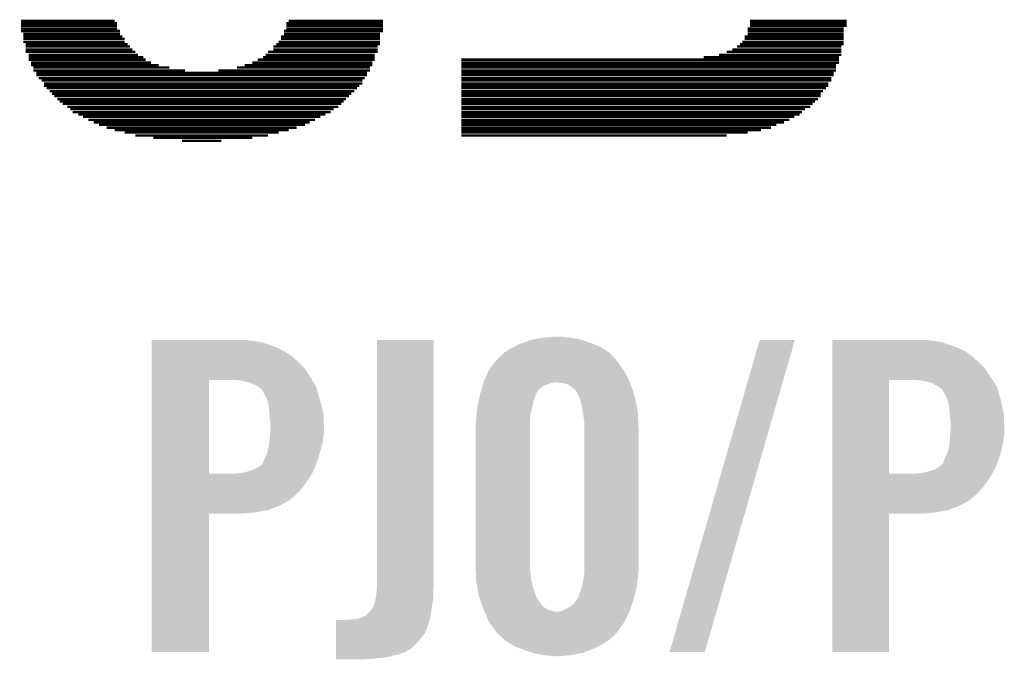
# Model space of a CAD drawing. Extents: x -4 to 126, y -8 to 66.
# Tile 45 of 256: x 18.66 to 22.85, y 29.23 to 31.96. Entities that reach past the tile are written whole.
import ezdxf

# ---------------------------------------------------------------- set-up
doc = ezdxf.new("R2010")
doc.units = 0
doc.layers.add('CLICKER_2_FOR_TMPM4L4A_V104_GTO', color=11, linetype='CONTINUOUS')

msp = doc.modelspace()

# ---------------------------------------------------------------- linework, layer by layer
at = {"layer": 'CLICKER_2_FOR_TMPM4L4A_V104_GTO', "const_width": 0.01016}
for points in [[(18.66646, 31.95066), (19.06524, 31.95066)], [(18.66646, 31.9405), (19.0754, 31.9405)], [(18.66646, 31.93034), (19.0754, 31.93034)], [(19.79676, 31.9405), (20.20824, 31.9405)], [(19.79676, 31.93034), (20.20824, 31.93034)], [(19.80692, 31.95066), (20.20824, 31.95066)], [(21.77034, 31.95066), (22.18182, 31.95066)], [(21.77034, 31.9405), (22.18182, 31.9405)], [(21.77034, 31.93034), (22.18182, 31.93034)], [(18.66646, 31.91764), (19.0754, 31.91764)], [(18.66646, 31.90748), (19.0881, 31.90748)], [(18.67662, 31.89478), (19.0881, 31.89478)], [(19.7866, 31.90748), (20.20824, 31.90748)], [(19.7866, 31.89478), (20.19554, 31.89478)], [(19.79676, 31.91764), (20.20824, 31.91764)], [(21.76018, 31.91764), (22.16912, 31.91764)], [(21.76018, 31.90748), (22.16912, 31.90748)], [(21.76018, 31.89478), (22.16912, 31.89478)], [(18.67662, 31.88462), (19.09826, 31.88462)], [(18.67662, 31.87446), (19.10842, 31.87446)], [(18.67662, 31.86176), (19.10842, 31.86176)], [(18.68678, 31.8516), (19.12112, 31.8516)], [(19.75358, 31.8516), (20.19554, 31.8516)], [(19.76374, 31.86176), (20.19554, 31.86176)], [(19.7739, 31.88462), (20.19554, 31.88462)], [(19.7739, 31.87446), (20.19554, 31.87446)], [(21.72716, 31.8516), (22.16912, 31.8516)], [(21.73732, 31.86176), (22.16912, 31.86176)], [(21.74748, 31.88462), (22.16912, 31.88462)], [(21.74748, 31.87446), (22.16912, 31.87446)], [(18.68678, 31.84144), (19.13128, 31.84144)], [(18.68678, 31.82874), (19.14144, 31.82874)], [(18.68678, 31.81858), (19.15414, 31.81858)], [(18.69948, 31.80588), (19.1643, 31.80588)], [(19.70786, 31.80588), (20.17268, 31.80588)], [(19.71802, 31.81858), (20.18538, 31.81858)], [(19.74088, 31.84144), (20.18538, 31.84144)], [(19.74088, 31.82874), (20.18538, 31.82874)], [(21.63826, 31.80588), (22.15896, 31.80588)], [(21.67128, 31.81858), (22.15896, 31.81858)], [(21.69414, 31.82874), (22.15896, 31.82874)], [(21.71446, 31.84144), (22.15896, 31.84144)], [(18.69948, 31.79572), (19.18716, 31.79572)], [(18.69948, 31.78556), (19.19732, 31.78556)], [(18.70964, 31.77286), (19.22018, 31.77286)], [(18.70964, 31.7627), (19.2532, 31.7627)], [(19.61896, 31.7627), (20.16252, 31.7627)], [(19.65198, 31.77286), (20.16252, 31.77286)], [(19.67484, 31.78556), (20.17268, 31.78556)], [(19.6977, 31.79572), (20.17268, 31.79572)], [(20.54098, 31.78556), (22.1488, 31.78556)], [(20.54098, 31.77286), (22.1488, 31.77286)], [(20.54098, 31.7627), (22.1361, 31.7627)], [(21.57222, 31.79572), (22.1488, 31.79572)], [(18.7198, 31.75254), (19.29892, 31.75254)], [(18.7198, 31.73984), (19.36496, 31.73984)], [(18.7325, 31.72968), (20.13966, 31.72968)], [(19.5072, 31.73984), (20.15236, 31.73984)], [(19.58594, 31.75254), (20.15236, 31.75254)], [(20.54098, 31.75254), (22.1361, 31.75254)], [(20.54098, 31.73984), (22.1361, 31.73984)], [(20.54098, 31.72968), (22.12594, 31.72968)], [(18.7325, 31.71952), (20.13966, 31.71952)], [(18.74266, 31.70682), (20.1295, 31.70682)], [(18.75536, 31.69666), (20.11934, 31.69666)], [(18.76552, 31.68396), (20.11934, 31.68396)], [(20.54098, 31.71952), (22.12594, 31.71952)], [(20.54098, 31.70682), (22.11578, 31.70682)], [(20.54098, 31.69666), (22.11578, 31.69666)], [(20.54098, 31.68396), (22.10308, 31.68396)], [(18.76552, 31.6738), (20.10664, 31.6738)], [(18.77568, 31.66364), (20.09648, 31.66364)], [(18.78838, 31.65094), (20.08632, 31.65094)], [(18.79854, 31.64078), (20.07362, 31.64078)], [(20.54098, 31.6738), (22.10308, 31.6738)], [(20.54098, 31.66364), (22.09292, 31.66364)], [(20.54098, 31.65094), (22.08022, 31.65094)], [(20.54098, 31.64078), (22.07006, 31.64078)], [(18.8087, 31.63062), (20.06346, 31.63062)], [(18.8214, 31.61792), (20.05076, 31.61792)], [(18.83156, 31.60776), (20.0406, 31.60776)], [(18.84426, 31.5976), (20.03044, 31.5976)], [(20.54098, 31.63062), (22.07006, 31.63062)], [(20.54098, 31.61792), (22.0599, 31.61792)], [(20.54098, 31.60776), (22.0472, 31.60776)], [(20.54098, 31.5976), (22.03704, 31.5976)], [(18.86458, 31.5849), (20.01774, 31.5849)], [(18.87728, 31.57474), (19.99742, 31.57474)], [(18.88744, 31.56204), (19.98472, 31.56204)], [(20.54098, 31.5849), (22.02688, 31.5849)], [(20.54098, 31.57474), (22.00402, 31.57474)], [(20.54098, 31.56204), (21.99132, 31.56204)], [(18.9103, 31.55188), (19.96186, 31.55188)], [(18.93062, 31.54172), (19.94154, 31.54172)], [(18.95348, 31.52902), (19.91868, 31.52902)], [(18.97634, 31.51886), (19.89582, 31.51886)], [(20.54098, 31.55188), (21.98116, 31.55188)], [(20.54098, 31.54172), (21.9583, 31.54172)], [(20.54098, 31.52902), (21.93798, 31.52902)], [(20.54098, 31.51886), (21.91512, 31.51886)], [(18.9992, 31.5087), (19.8755, 31.5087)], [(19.03222, 31.496), (19.83994, 31.496)], [(19.06524, 31.48584), (19.80692, 31.48584)], [(19.10842, 31.47568), (19.76374, 31.47568)], [(20.54098, 31.5087), (21.8821, 31.5087)], [(20.54098, 31.496), (21.85924, 31.496)], [(20.54098, 31.48584), (21.81606, 31.48584)], [(20.54098, 31.47568), (21.76018, 31.47568)], [(19.15414, 31.46298), (19.71802, 31.46298)], [(19.23034, 31.45282), (19.65198, 31.45282)], [(19.35226, 31.44012), (19.5199, 31.44012)], [(20.54098, 31.46298), (21.67128, 31.46298)]]:
    msp.add_lwpolyline(points, dxfattribs=at)
at = {"layer": 'CLICKER_2_FOR_TMPM4L4A_V104_GTO'}
for points in [[(20.835622, 30.59176), (20.84832, 30.5943), (21.054572, 30.59176), (21.046442, 30.5943)], [(20.84832, 30.5943), (20.88642, 30.60192), (21.046442, 30.5943), (21.008342, 30.60192)], [(20.88642, 30.60192), (20.916898, 30.60446), (21.008342, 30.60192), (20.97786, 30.60446)], [(20.916898, 30.60446), (20.947378, 30.607), (20.97786, 30.60446), (20.965162, 30.607)], [(19.22274, 30.58922), (19.222742, 30.59176), (19.644358, 30.58922), (19.629122, 30.59176)], [(19.22274, 30.58668), (19.22274, 30.58922), (19.66976, 30.58668), (19.644358, 30.58922)], [(19.22274, 30.581598), (19.22274, 30.58668), (19.69516, 30.581598), (19.66976, 30.58668)], [(19.22274, 30.57144), (19.22274, 30.581598), (19.7231, 30.57144), (19.69516, 30.581598)], [(19.22274, 30.56128), (19.22274, 30.57144), (19.75358, 30.56128), (19.7231, 30.57144)], [(19.22274, 30.54604), (19.22274, 30.56128), (19.784058, 30.54604), (19.75358, 30.56128)], [(20.18284, 29.55798), (20.18286, 30.591738), (20.42414, 29.55798), (20.42414, 30.591738)], [(20.18286, 30.591738), (20.182862, 30.59176), (20.42414, 30.591738), (20.182862, 30.59176)], [(20.723862, 30.53842), (20.751802, 30.5562), (21.1709, 30.53842), (21.14245, 30.5562)], [(20.751802, 30.5562), (20.767038, 30.563818), (21.14245, 30.5562), (21.13026, 30.563818)], [(20.767038, 30.563818), (20.787362, 30.57398), (21.13026, 30.563818), (21.105588, 30.57398)], [(20.787362, 30.57398), (20.80805, 30.581602), (21.105588, 30.57398), (21.08708, 30.581602)], [(20.80805, 30.581602), (20.835622, 30.59176), (21.08708, 30.581602), (21.054572, 30.59176)], [(21.427446, 29.263368), (21.810988, 30.591732), (21.57729, 29.263368), (21.960834, 30.591732)], [(21.810988, 30.591732), (21.810998, 30.59176), (21.960834, 30.591732), (21.810998, 30.59176)], [(22.12088, 30.58922), (22.120882, 30.59176), (22.5425, 30.58922), (22.52472, 30.59176)], [(22.12088, 30.58668), (22.12088, 30.58922), (22.565358, 30.58668), (22.5425, 30.58922)], [(22.12088, 30.581598), (22.12088, 30.58668), (22.59076, 30.581598), (22.565358, 30.58668)], [(22.12088, 30.57144), (22.12088, 30.581598), (22.6187, 30.57144), (22.59076, 30.581598)], [(22.12088, 30.56128), (22.12088, 30.57144), (22.64918, 30.56128), (22.6187, 30.57144)], [(22.12088, 30.546038), (22.12088, 30.56128), (22.682202, 30.546038), (22.64918, 30.56128)], [(19.22274, 30.525718), (19.22274, 30.54604), (19.817082, 30.525718), (19.784058, 30.54604)], [(19.22274, 30.49778), (19.22274, 30.525718), (19.84756, 30.49778), (19.817082, 30.525718)], [(20.693382, 30.507942), (20.70354, 30.520642), (21.199346, 30.507942), (21.187494, 30.520642)], [(20.70354, 30.520642), (20.723858, 30.538418), (21.187494, 30.520642), (21.170902, 30.538418)], [(20.723858, 30.538418), (20.723862, 30.53842), (21.170902, 30.538418), (21.1709, 30.53842)], [(22.12088, 30.525718), (22.12088, 30.546038), (22.712682, 30.525718), (22.682202, 30.546038)], [(22.12088, 30.49778), (22.12088, 30.525718), (22.74316, 30.49778), (22.712682, 30.525718)], [(19.222738, 30.46984), (19.22274, 30.49778), (19.8755, 30.46984), (19.84756, 30.49778)], [(19.222738, 30.431742), (19.222738, 30.46984), (19.900898, 30.431742), (19.8755, 30.46984)], [(20.657822, 30.46222), (20.673062, 30.48254), (21.232708, 30.46222), (21.21916, 30.48254)], [(20.673062, 30.48254), (20.682586, 30.49524), (21.21916, 30.48254), (21.209, 30.49524)], [(20.682586, 30.49524), (20.686394, 30.500316), (21.209, 30.49524), (21.206462, 30.500316)], [(20.686394, 30.500316), (20.688302, 30.50286), (21.206462, 30.500316), (21.204088, 30.50286)], [(20.688302, 30.50286), (20.693382, 30.507942), (21.204088, 30.50286), (21.199346, 30.507942)], [(22.120878, 30.46984), (22.12088, 30.49778), (22.7711, 30.46984), (22.74316, 30.49778)], [(22.120878, 30.43174), (22.120878, 30.46984), (22.7965, 30.43174), (22.7711, 30.46984)], [(19.222738, 30.42158), (19.222738, 30.431742), (19.906616, 30.42158), (19.900898, 30.431742)], [(20.6375, 30.416502), (20.642014, 30.42666), (21.256244, 30.416502), (21.25218, 30.42666)], [(20.642014, 30.42666), (20.656692, 30.459682), (21.25218, 30.42666), (21.234398, 30.459682)], [(20.656692, 30.459682), (20.657822, 30.46222), (21.234398, 30.459682), (21.232708, 30.46222)], [(22.120878, 30.42158), (22.120878, 30.43174), (22.802852, 30.42158), (22.7965, 30.43174)], [(19.222732, 30.022822), (19.222738, 30.42158), (19.46656, 30.022822), (19.466582, 30.42158)], [(19.60626, 30.41904), (19.585938, 30.42158), (19.908044, 30.41904), (19.906616, 30.42158)], [(19.62658, 30.41396), (19.60626, 30.41904), (19.910902, 30.41396), (19.908044, 30.41904)], [(19.641822, 30.411418), (19.62658, 30.41396), (19.912332, 30.411418), (19.910902, 30.41396)], [(19.667224, 30.39872), (19.641822, 30.411418), (19.919476, 30.39872), (19.912332, 30.411418)], [(19.669766, 30.398716), (19.667224, 30.39872), (19.919478, 30.398716), (19.919476, 30.39872)], [(19.67956, 30.391098), (19.669766, 30.398716), (19.923762, 30.391098), (19.919478, 30.398716)], [(19.692622, 30.380936), (19.67956, 30.391098), (19.926666, 30.380936), (19.923762, 30.391098)], [(20.625308, 30.37586), (20.629118, 30.38856), (20.866102, 30.37586), (20.8788, 30.38856)], [(20.629118, 30.38856), (20.632164, 30.39872), (20.8788, 30.38856), (20.89404, 30.39872)], [(20.632164, 30.39872), (20.635212, 30.40888), (20.89404, 30.39872), (20.924522, 30.40888)], [(20.635212, 30.40888), (20.635974, 30.41142), (20.924522, 30.40888), (20.937222, 30.41142)], [(20.635974, 30.41142), (20.6375, 30.416502), (21.258278, 30.41142), (21.256244, 30.416502)], [(20.97278, 30.40888), (20.94738, 30.41142), (21.259294, 30.40888), (21.258278, 30.41142)], [(20.993104, 30.403798), (20.97278, 30.40888), (21.261326, 30.403798), (21.259294, 30.40888)], [(21.00834, 30.39364), (20.993104, 30.403798), (21.26539, 30.39364), (21.261326, 30.403798)], [(21.014688, 30.388562), (21.00834, 30.39364), (21.26742, 30.388562), (21.26539, 30.39364)], [(21.02104, 30.38348), (21.014688, 30.388562), (21.268946, 30.38348), (21.26742, 30.388562)], [(22.120872, 30.022822), (22.120878, 30.42158), (22.36216, 30.022822), (22.362182, 30.42158)], [(22.50186, 30.41904), (22.481538, 30.42158), (22.80444, 30.41904), (22.802852, 30.42158)], [(22.522182, 30.41396), (22.50186, 30.41904), (22.807614, 30.41396), (22.80444, 30.41904)], [(22.539962, 30.411418), (22.522182, 30.41396), (22.809204, 30.411418), (22.807614, 30.41396)], [(22.550122, 30.406338), (22.539962, 30.411418), (22.812378, 30.406338), (22.809204, 30.411418)], [(22.557742, 30.40126), (22.550122, 30.406338), (22.815552, 30.40126), (22.812378, 30.406338)], [(22.562824, 30.39872), (22.557742, 30.40126), (22.81714, 30.39872), (22.815552, 30.40126)], [(22.565366, 30.398716), (22.562824, 30.39872), (22.817142, 30.398716), (22.81714, 30.39872)], [(22.575158, 30.3911), (22.565366, 30.398716), (22.821902, 30.3911), (22.817142, 30.398716)], [(22.588222, 30.380936), (22.575158, 30.3911), (22.824806, 30.380936), (22.821902, 30.3911)], [(19.70532, 30.35808), (19.692622, 30.380936), (19.933196, 30.35808), (19.926666, 30.380936)], [(19.71548, 30.33776), (19.70532, 30.35808), (19.939, 30.33776), (19.933196, 30.35808)], [(20.615088, 30.335222), (20.617478, 30.345382), (20.848322, 30.335222), (20.8534, 30.345382)], [(20.617478, 30.345382), (20.619272, 30.353004), (20.8534, 30.345382), (20.85594, 30.353004)], [(20.619272, 30.353004), (20.61987, 30.355544), (20.85594, 30.353004), (20.855942, 30.355544)], [(20.61987, 30.355544), (20.62226, 30.365698), (20.855942, 30.355544), (20.861018, 30.365698)], [(20.62226, 30.365698), (20.625308, 30.37586), (20.861018, 30.365698), (20.866102, 30.37586)], [(21.0312, 30.373316), (21.02104, 30.38348), (21.271994, 30.373316), (21.268946, 30.38348)], [(21.036284, 30.36062), (21.0312, 30.373316), (21.275804, 30.36062), (21.271994, 30.373316)], [(21.04136, 30.355534), (21.036284, 30.36062), (21.27733, 30.355534), (21.275804, 30.36062)], [(21.041362, 30.352996), (21.04136, 30.355534), (21.27809, 30.352996), (21.27733, 30.355534)], [(21.047076, 30.33776), (21.041362, 30.352996), (21.28266, 30.33776), (21.27809, 30.352996)], [(22.60092, 30.35808), (22.588222, 30.380936), (22.831336, 30.35808), (22.824806, 30.380936)], [(22.611078, 30.337762), (22.60092, 30.35808), (22.83714, 30.337762), (22.831336, 30.35808)], [(19.71548, 30.337756), (19.71548, 30.33776), (19.939002, 30.337756), (19.939, 30.33776)], [(19.71548, 30.335216), (19.71548, 30.337756), (19.939694, 30.335216), (19.939002, 30.337756)], [(19.72056, 30.317438), (19.71548, 30.335216), (19.944542, 30.317438), (19.939694, 30.335216)], [(19.7231, 30.29966), (19.72056, 30.317438), (19.949392, 30.29966), (19.944542, 30.317438)], [(20.608924, 30.29712), (20.611464, 30.317442), (20.8407, 30.29712), (20.84578, 30.317442)], [(20.611464, 30.317442), (20.6121, 30.32252), (20.84578, 30.317442), (20.846504, 30.32252)], [(20.6121, 30.32252), (20.615088, 30.335222), (20.846504, 30.32252), (20.848322, 30.335222)], [(21.04898, 30.332678), (21.047076, 30.33776), (21.283584, 30.332678), (21.28266, 30.33776)], [(21.05406, 30.30982), (21.04898, 30.332678), (21.28774, 30.30982), (21.283584, 30.332678)], [(21.058718, 30.281878), (21.05406, 30.30982), (21.29282, 30.281878), (21.28774, 30.30982)], [(22.61108, 30.337756), (22.611078, 30.337762), (22.837142, 30.337756), (22.83714, 30.337762)], [(22.61108, 30.335216), (22.61108, 30.337756), (22.83772, 30.335216), (22.837142, 30.337756)], [(22.61616, 30.317438), (22.61108, 30.335216), (22.84176, 30.317438), (22.83772, 30.335216)], [(22.6187, 30.29966), (22.61616, 30.317438), (22.8458, 30.29966), (22.84176, 30.317438)], [(19.724286, 30.281876), (19.7231, 30.29966), (19.95424, 30.281876), (19.949392, 30.29966)], [(19.72564, 30.26156), (19.724286, 30.281876), (19.954994, 30.26156), (19.95424, 30.281876)], [(19.72818, 30.243778), (19.72564, 30.26156), (19.955652, 30.243778), (19.954994, 30.26156)], [(20.60448, 30.2641), (20.60593, 30.27426), (20.834696, 30.2641), (20.83562, 30.27426)], [(20.60448, 30.248862), (20.60448, 30.2641), (20.83331, 30.248862), (20.834696, 30.2641)], [(20.60593, 30.27426), (20.60702, 30.28188), (20.83562, 30.27426), (20.837312, 30.28188)], [(20.60702, 30.28188), (20.608924, 30.29712), (20.837312, 30.28188), (20.8407, 30.29712)], [(21.06168, 30.2641), (21.058718, 30.281878), (21.293504, 30.2641), (21.29282, 30.281878)], [(21.06422, 30.246318), (21.06168, 30.2641), (21.294188, 30.246318), (21.293504, 30.2641)], [(22.619886, 30.281878), (22.6187, 30.29966), (22.84984, 30.281878), (22.8458, 30.29966)], [(22.62124, 30.26156), (22.619886, 30.281878), (22.850594, 30.26156), (22.84984, 30.281878)], [(22.62378, 30.243778), (22.62124, 30.26156), (22.851252, 30.243778), (22.850594, 30.26156)], [(19.72818, 30.2133), (19.72818, 30.243778), (19.95678, 30.2133), (19.955652, 30.243778)], [(20.60194, 30.236162), (20.60397, 30.24632), (20.83308, 30.236162), (20.83308, 30.24632)], [(20.60194, 29.62656), (20.60194, 30.236162), (20.83308, 29.62656), (20.83308, 30.236162)], [(20.60397, 30.24632), (20.60448, 30.248862), (20.83308, 30.24632), (20.83331, 30.248862)], [(21.06422, 30.21584), (21.06422, 30.246318), (21.29536, 30.21584), (21.294188, 30.246318)], [(22.62378, 30.2133), (22.62378, 30.243778), (22.85238, 30.2133), (22.851252, 30.243778)], [(19.723946, 30.157418), (19.72564, 30.17774), (19.9517, 30.157418), (19.953956, 30.17774)], [(19.72564, 30.17774), (19.72582, 30.18028), (19.953956, 30.17774), (19.95424, 30.18028)], [(19.72582, 30.18028), (19.72709, 30.19806), (19.95424, 30.18028), (19.95678, 30.19806)], [(19.72709, 30.19806), (19.72818, 30.2133), (19.95678, 30.19806), (19.95678, 30.2133)], [(21.06422, 29.608778), (21.06422, 30.21584), (21.29536, 29.608778), (21.29536, 30.21584)], [(22.619546, 30.157422), (22.62124, 30.17774), (22.8473, 30.157422), (22.849556, 30.17774)], [(22.62124, 30.17774), (22.62142, 30.18028), (22.849556, 30.17774), (22.84984, 30.18028)], [(22.62142, 30.18028), (22.62269, 30.19806), (22.84984, 30.18028), (22.85238, 30.19806)], [(22.62269, 30.19806), (22.62378, 30.2133), (22.85238, 30.19806), (22.85238, 30.2133)], [(19.72005, 30.13202), (19.7231, 30.147258), (19.94408, 30.13202), (19.94865, 30.147258)], [(19.7231, 30.147258), (19.723946, 30.157418), (19.94865, 30.147258), (19.9517, 30.157418)], [(22.61565, 30.13202), (22.6187, 30.147258), (22.84222, 30.13202), (22.845266, 30.147258)], [(22.6187, 30.147258), (22.619546, 30.157422), (22.845266, 30.147258), (22.8473, 30.157422)], [(19.70278, 30.086298), (19.7104, 30.10154), (19.931016, 30.086298), (19.936458, 30.10154)], [(19.7104, 30.101542), (19.718018, 30.121858), (19.93646, 30.101542), (19.941538, 30.121858)], [(19.7104, 30.10154), (19.7104, 30.101542), (19.936458, 30.10154), (19.93646, 30.101542)], [(19.718018, 30.121858), (19.72005, 30.13202), (19.941538, 30.121858), (19.94408, 30.13202)], [(22.59838, 30.086298), (22.606, 30.10154), (22.829154, 30.086298), (22.834598, 30.10154)], [(22.606, 30.101542), (22.613618, 30.121858), (22.8346, 30.101542), (22.839678, 30.121858)], [(22.606, 30.10154), (22.606, 30.101542), (22.834598, 30.10154), (22.8346, 30.101542)], [(22.613618, 30.121858), (22.61565, 30.13202), (22.839678, 30.121858), (22.84222, 30.13202)], [(19.657058, 30.04058), (19.677376, 30.050738), (19.91399, 30.04058), (19.917898, 30.050738)], [(19.677376, 30.050738), (19.69262, 30.06344), (19.917898, 30.050738), (19.922782, 30.06344)], [(19.69262, 30.06344), (19.695158, 30.06598), (19.922782, 30.06344), (19.92376, 30.06598)], [(19.695158, 30.06598), (19.6977, 30.07106), (19.92376, 30.06598), (19.925574, 30.07106)], [(19.6977, 30.07106), (19.70278, 30.086298), (19.925574, 30.07106), (19.931016, 30.086298)], [(22.555198, 30.040578), (22.572978, 30.050738), (22.810174, 30.040578), (22.814864, 30.050738)], [(22.572978, 30.050738), (22.58822, 30.06344), (22.814864, 30.050738), (22.820726, 30.06344)], [(22.58822, 30.06344), (22.590758, 30.06598), (22.820726, 30.06344), (22.821898, 30.06598)], [(22.590758, 30.065982), (22.5933, 30.07106), (22.8219, 30.065982), (22.823712, 30.07106)], [(22.590758, 30.06598), (22.590758, 30.065982), (22.821898, 30.06598), (22.8219, 30.065982)], [(22.5933, 30.07106), (22.59838, 30.086298), (22.823712, 30.07106), (22.829154, 30.086298)], [(19.222732, 30.0228), (19.222732, 30.022822), (19.575778, 30.0228), (19.46656, 30.022822)], [(19.222732, 29.99994), (19.222732, 30.0228), (19.890742, 29.99994), (19.904808, 30.0228)], [(19.575778, 30.0228), (19.59356, 30.02534), (19.904808, 30.0228), (19.906372, 30.02534)], [(19.59356, 30.02534), (19.613878, 30.02788), (19.906372, 30.02534), (19.907934, 30.02788)], [(19.613878, 30.02788), (19.634184, 30.032958), (19.907934, 30.02788), (19.91106, 30.032958)], [(19.634184, 30.032958), (19.6342, 30.032962), (19.91106, 30.032958), (19.91106, 30.032962)], [(19.6342, 30.032962), (19.657058, 30.04058), (19.91106, 30.032962), (19.91399, 30.04058)], [(22.120872, 30.0228), (22.120872, 30.022822), (22.471378, 30.0228), (22.36216, 30.022822)], [(22.120872, 29.99994), (22.120872, 30.0228), (22.786342, 29.99994), (22.800408, 30.0228)], [(22.471378, 30.0228), (22.48916, 30.02534), (22.800408, 30.0228), (22.80197, 30.02534)], [(22.48916, 30.02534), (22.509478, 30.02788), (22.80197, 30.02534), (22.803534, 30.02788)], [(22.509478, 30.02788), (22.5298, 30.03296), (22.803534, 30.02788), (22.80666, 30.03296)], [(22.5298, 30.03296), (22.555198, 30.040578), (22.80666, 30.03296), (22.810174, 30.040578)], [(19.22273, 29.966918), (19.222732, 29.99994), (19.867878, 29.966918), (19.890742, 29.99994)], [(19.22273, 29.936438), (19.22273, 29.966918), (19.839938, 29.936438), (19.867878, 29.966918)], [(22.12087, 29.966918), (22.120872, 29.99994), (22.763478, 29.966918), (22.786342, 29.99994)], [(22.12087, 29.936438), (22.12087, 29.966918), (22.735538, 29.936438), (22.763478, 29.966918)], [(19.22273, 29.908498), (19.22273, 29.936438), (19.806918, 29.908498), (19.839938, 29.936438)], [(22.12087, 29.908498), (22.12087, 29.936438), (22.702518, 29.908498), (22.735538, 29.936438)], [(19.22273, 29.88564), (19.22273, 29.908498), (19.76374, 29.88564), (19.806918, 29.908498)], [(19.22273, 29.86786), (19.22273, 29.88564), (19.718018, 29.86786), (19.76374, 29.88564)], [(22.12087, 29.88564), (22.12087, 29.908498), (22.65934, 29.88564), (22.702518, 29.908498)], [(22.12087, 29.86786), (22.12087, 29.88564), (22.613618, 29.86786), (22.65934, 29.88564)], [(19.22272, 29.263362), (19.222728, 29.852598), (19.466538, 29.263362), (19.46656, 29.852598)], [(19.222728, 29.8577), (19.22273, 29.86786), (19.662142, 29.8577), (19.718018, 29.86786)], [(19.222728, 29.85262), (19.222728, 29.8577), (19.598642, 29.85262), (19.662142, 29.8577)], [(19.222728, 29.852598), (19.222728, 29.85262), (19.46656, 29.852598), (19.598642, 29.85262)], [(22.12086, 29.263362), (22.120868, 29.852598), (22.362138, 29.263362), (22.36216, 29.852598)], [(22.120868, 29.8577), (22.12087, 29.86786), (22.557742, 29.8577), (22.613618, 29.86786)], [(22.120868, 29.85262), (22.120868, 29.8577), (22.494242, 29.85262), (22.557742, 29.8577)], [(22.120868, 29.852598), (22.120868, 29.85262), (22.36216, 29.852598), (22.494242, 29.85262)], [(20.602576, 29.611322), (20.60194, 29.62656), (20.83308, 29.611322), (20.83308, 29.62656)], [(20.603106, 29.598622), (20.602576, 29.611322), (20.83562, 29.598622), (20.83308, 29.611322)], [(20.604376, 29.568142), (20.603106, 29.598622), (20.83816, 29.568142), (20.83562, 29.598622)], [(21.062102, 29.58338), (21.06422, 29.596078), (21.29282, 29.58338), (21.29282, 29.596078)], [(21.06422, 29.598618), (21.06422, 29.608778), (21.29282, 29.598618), (21.29536, 29.608778)], [(21.06422, 29.596078), (21.06422, 29.598618), (21.29282, 29.596078), (21.29282, 29.598618)], [(20.18284, 29.542742), (20.18284, 29.55798), (20.42414, 29.542742), (20.42414, 29.55798)], [(20.60448, 29.565602), (20.604376, 29.568142), (20.838942, 29.565602), (20.83816, 29.568142)], [(20.609782, 29.53512), (20.60448, 29.565602), (20.84832, 29.53512), (20.838942, 29.565602)], [(21.054058, 29.540198), (21.05914, 29.5656), (21.286892, 29.540198), (21.29028, 29.5656)], [(21.05914, 29.5656), (21.062102, 29.58338), (21.29028, 29.5656), (21.29282, 29.58338)], [(20.17776, 29.49956), (20.179982, 29.517338), (20.4216, 29.49956), (20.4216, 29.517338)], [(20.179982, 29.517338), (20.1803, 29.51988), (20.4216, 29.517338), (20.421882, 29.51988)], [(20.1803, 29.51988), (20.182556, 29.5402), (20.421882, 29.51988), (20.42414, 29.5402)], [(20.182556, 29.5402), (20.18284, 29.542742), (20.42414, 29.5402), (20.42414, 29.542742)], [(20.61464, 29.50718), (20.609782, 29.53512), (20.857634, 29.50718), (20.84832, 29.53512)], [(20.618028, 29.49702), (20.61464, 29.50718), (20.86102, 29.49702), (20.857634, 29.50718)], [(21.038818, 29.497016), (21.04644, 29.51988), (21.276732, 29.497016), (21.283082, 29.51988)], [(21.04644, 29.51988), (21.049296, 29.527498), (21.283082, 29.51988), (21.2852, 29.527498)], [(21.049296, 29.527498), (21.054058, 29.540198), (21.2852, 29.527498), (21.286892, 29.540198)], [(20.167602, 29.461464), (20.17014, 29.466542), (20.416942, 29.461464), (20.41779, 29.466542)], [(20.17014, 29.466542), (20.172678, 29.47416), (20.41779, 29.466542), (20.419058, 29.47416)], [(20.172678, 29.47416), (20.17522, 29.48432), (20.419058, 29.47416), (20.420752, 29.48432)], [(20.17522, 29.48432), (20.176066, 29.489398), (20.420752, 29.48432), (20.4216, 29.489398)], [(20.176066, 29.489398), (20.17776, 29.49956), (20.4216, 29.489398), (20.4216, 29.49956)], [(20.628188, 29.46654), (20.618028, 29.49702), (20.88134, 29.46654), (20.86102, 29.49702)], [(20.62988, 29.461458), (20.628188, 29.46654), (20.886422, 29.461458), (20.88134, 29.46654)], [(21.008338, 29.458918), (21.0185, 29.46908), (21.264878, 29.458918), (21.268266, 29.46908)], [(21.0185, 29.46908), (21.02866, 29.48178), (21.268266, 29.46908), (21.2725, 29.48178)], [(21.02866, 29.48178), (21.038818, 29.497016), (21.2725, 29.48178), (21.276732, 29.497016)], [(20.121884, 29.413202), (20.13712, 29.420822), (20.408898, 29.413202), (20.410168, 29.420822)], [(20.13712, 29.420822), (20.15236, 29.43606), (20.410168, 29.420822), (20.412708, 29.43606)], [(20.15236, 29.43606), (20.1676, 29.458924), (20.412708, 29.43606), (20.41652, 29.458924)], [(20.1676, 29.458924), (20.167602, 29.461464), (20.41652, 29.458924), (20.416942, 29.461464)], [(20.632928, 29.453842), (20.62988, 29.461458), (20.894038, 29.453842), (20.886422, 29.461458)], [(20.636992, 29.443682), (20.632928, 29.453842), (20.909276, 29.443682), (20.894038, 29.453842)], [(20.639024, 29.4386), (20.636992, 29.443682), (20.927058, 29.4386), (20.909276, 29.443682)], [(20.64004, 29.43606), (20.639024, 29.4386), (20.94738, 29.43606), (20.927058, 29.4386)], [(20.64512, 29.42336), (20.64004, 29.43606), (21.250908, 29.42336), (21.25726, 29.43606)], [(20.66036, 29.390342), (20.64512, 29.42336), (21.234398, 29.390342), (21.250908, 29.42336)], [(20.954998, 29.43606), (20.967698, 29.4386), (21.25726, 29.43606), (21.258106, 29.4386)], [(20.967698, 29.4386), (20.98548, 29.44622), (21.258106, 29.4386), (21.260646, 29.44622)], [(20.98548, 29.44622), (21.008338, 29.458918), (21.260646, 29.44622), (21.264878, 29.458918)], [(20.007596, 29.370016), (20.0076, 29.39796), (20.3962, 29.370016), (20.406358, 29.39796)], [(20.0076, 29.39796), (20.007602, 29.4005), (20.406358, 29.39796), (20.40678, 29.4005)], [(20.04822, 29.4005), (20.08378, 29.40304), (20.40678, 29.4005), (20.407204, 29.40304)], [(20.08378, 29.40304), (20.101562, 29.405582), (20.407204, 29.40304), (20.407628, 29.405582)], [(20.101562, 29.405582), (20.116804, 29.41066), (20.407628, 29.405582), (20.408474, 29.41066)], [(20.116804, 29.41066), (20.119346, 29.410666), (20.408474, 29.41066), (20.408474, 29.410666)], [(20.119346, 29.410666), (20.121884, 29.413202), (20.408474, 29.410666), (20.408898, 29.413202)], [(20.660362, 29.39034), (20.66036, 29.390342), (21.234398, 29.39034), (21.234398, 29.390342)], [(20.67814, 29.36748), (20.660362, 29.39034), (21.218262, 29.36748), (21.234398, 29.39034)], [(20.007592, 29.32938), (20.007594, 29.34462), (20.37334, 29.32938), (20.386038, 29.34462)], [(20.007594, 29.34462), (20.007596, 29.35732), (20.386038, 29.34462), (20.39112, 29.35732)], [(20.007596, 29.367476), (20.007596, 29.370016), (20.396198, 29.367476), (20.3962, 29.370016)], [(20.007596, 29.35732), (20.007596, 29.367476), (20.39112, 29.35732), (20.396198, 29.367476)], [(20.688298, 29.352242), (20.67814, 29.36748), (21.207506, 29.352242), (21.218262, 29.36748)], [(20.690838, 29.347164), (20.688298, 29.352242), (21.203922, 29.347164), (21.207506, 29.352242)], [(20.690846, 29.347158), (20.690838, 29.347164), (21.203918, 29.347158), (21.203922, 29.347164)], [(20.707254, 29.33192), (20.690846, 29.347158), (21.18868, 29.33192), (21.203918, 29.347158)], [(20.007584, 29.278578), (20.00759, 29.311598), (20.327618, 29.278578), (20.360638, 29.311598)], [(20.00759, 29.311598), (20.007592, 29.32938), (20.360638, 29.311598), (20.37334, 29.32938)], [(20.726398, 29.314142), (20.707254, 29.33192), (21.16836, 29.314142), (21.18868, 29.33192)], [(20.726402, 29.31414), (20.726398, 29.314142), (21.168358, 29.31414), (21.16836, 29.314142)], [(20.754852, 29.29636), (20.726402, 29.31414), (21.140418, 29.29636), (21.168358, 29.31414)], [(20.76704, 29.288742), (20.754852, 29.29636), (21.125182, 29.288742), (21.140418, 29.29636)], [(19.466538, 29.26334), (19.22272, 29.263362), (19.466538, 29.26334), (19.466538, 29.263362)], [(20.007582, 29.263338), (20.007584, 29.265878), (20.302214, 29.263338), (20.30476, 29.265878)], [(20.007582, 29.260798), (20.007582, 29.263338), (20.292058, 29.260798), (20.302214, 29.263338)], [(20.007582, 29.25572), (20.007582, 29.260798), (20.279358, 29.25572), (20.292058, 29.260798)], [(20.007582, 29.25064), (20.007582, 29.25572), (20.25904, 29.25064), (20.279358, 29.25572)], [(20.007584, 29.265878), (20.007584, 29.278578), (20.30476, 29.265878), (20.327618, 29.278578)], [(20.793166, 29.27858), (20.76704, 29.288742), (21.10486, 29.27858), (21.125182, 29.288742)], [(20.81276, 29.270958), (20.793166, 29.27858), (21.085258, 29.270958), (21.10486, 29.27858)], [(20.845274, 29.2608), (20.81276, 29.270958), (21.059138, 29.2608), (21.085258, 29.270958)], [(20.853402, 29.25826), (20.845274, 29.2608), (21.046438, 29.25826), (21.059138, 29.2608)], [(20.888958, 29.25064), (20.853402, 29.25826), (21.00834, 29.25064), (21.046438, 29.25826)], [(21.577282, 29.26334), (21.427446, 29.263368), (21.577282, 29.26334), (21.57729, 29.263368)], [(22.362138, 29.26334), (22.12086, 29.263362), (22.362138, 29.26334), (22.362138, 29.263362)], [(20.00758, 29.24302), (20.007582, 29.25064), (20.2311, 29.24302), (20.25904, 29.25064)], [(20.00758, 29.23794), (20.00758, 29.24302), (20.200622, 29.23794), (20.2311, 29.24302)], [(20.00758, 29.2354), (20.00758, 29.23794), (20.16506, 29.2354), (20.200622, 29.23794)], [(20.00758, 29.232882), (20.00758, 29.2354), (20.124772, 29.232882), (20.16506, 29.2354)], [(20.124422, 29.23286), (20.00758, 29.232882), (20.124422, 29.23286), (20.124772, 29.232882)], [(20.91944, 29.2481), (20.888958, 29.25064), (20.97786, 29.2481), (21.00834, 29.25064)], [(20.932138, 29.24556), (20.91944, 29.2481), (20.947382, 29.24556), (20.97786, 29.2481)]]:
    msp.add_solid(points, dxfattribs=at)

doc.saveas('drawing.dxf')
